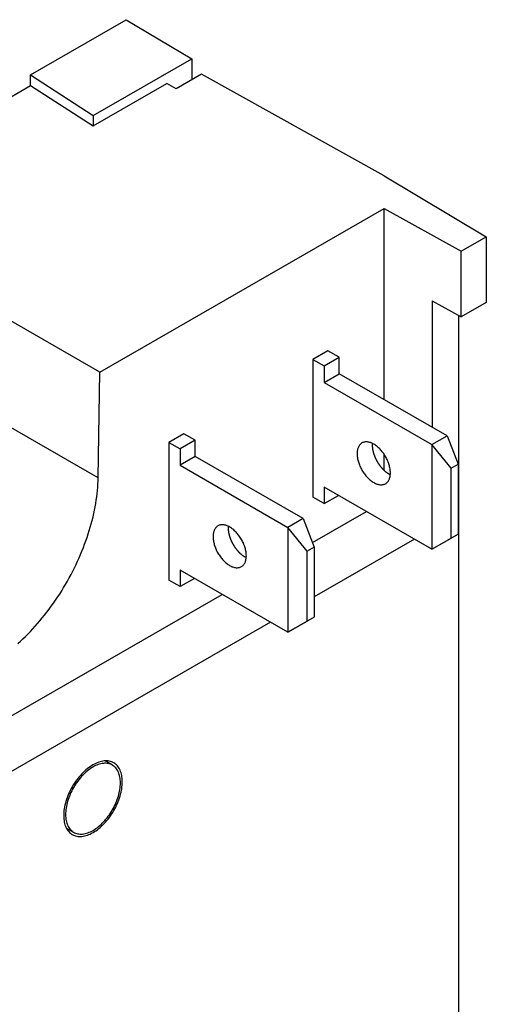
# Model space of a CAD drawing. Extents: x 35 to 270, y 100 to 375.
# Tile 7 of 14: x 253 to 270, y 136 to 173. Entities that reach past the tile are written whole.
import ezdxf

# ---------------------------------------------------------------- set-up
doc = ezdxf.new("R2010")
doc.units = 0
doc.layers.add('ARÊTES_TANGENTES_VISIBLES_', color=7, linetype='CONTINUOUS')
doc.layers.add('ARÊTES_VISIBLES_ISO_', color=7, linetype='CONTINUOUS')

msp = doc.modelspace()

# ---------------------------------------------------------------- linework, layer by layer
at = {"layer": 'ARÊTES_TANGENTES_VISIBLES_'}
msp.add_line((255.769, 155.361), (246.93, 160.451), dxfattribs=at)
at = {"layer": 'ARÊTES_VISIBLES_ISO_'}
for p, q in [((253.239, 170.447), (256.813, 172.505)), ((256.813, 172.505), (259.267, 171.043)), ((255.584, 168.922), (259.267, 171.043)), ((259.267, 171.043), (259.267, 170.252)), ((253.239, 170.038), (253.239, 170.447)), ((253.239, 170.447), (255.584, 168.922)), ((259.631, 170.461), (258.687, 169.918)), ((266.465, 166.66), (259.631, 170.461)), ((248.383, 167.242), (253.239, 170.038)), ((253.239, 170.038), (255.584, 168.538)), ((255.584, 168.538), (258.334, 170.122)), ((258.687, 169.918), (258.334, 170.122)), ((255.584, 168.922), (255.584, 168.538)), ((266.465, 166.66), (270.287, 164.382)), ((255.828, 159.313), (266.465, 165.439)), ((266.465, 165.439), (269.343, 163.838)), ((266.465, 158.295), (266.465, 165.439)), ((255.828, 159.313), (246.989, 164.403)), ((269.343, 163.838), (270.287, 164.382)), ((270.287, 164.382), (270.287, 161.929)), ((269.343, 161.386), (269.343, 163.838)), ((268.264, 161.986), (269.343, 161.386)), ((268.264, 161.986), (268.264, 157.259)), ((270.287, 161.929), (269.343, 161.386)), ((269.244, 161.441), (269.244, 124.103)), ((264.365, 160.117), (263.8, 159.791)), ((264.789, 159.873), (264.365, 160.117)), ((263.8, 159.791), (264.224, 159.547)), ((263.8, 159.791), (263.8, 154.641)), ((264.224, 159.547), (264.789, 159.873)), ((264.224, 159.547), (264.224, 158.934)), ((264.789, 159.26), (264.789, 159.873)), ((255.769, 155.361), (255.828, 159.313)), ((264.224, 158.934), (264.789, 159.26)), ((268.82, 156.939), (264.789, 159.26)), ((264.224, 158.934), (268.254, 156.613)), ((258.977, 157.014), (258.411, 156.689)), ((259.401, 156.77), (258.977, 157.014)), ((258.411, 156.689), (258.411, 151.538)), ((258.411, 156.689), (258.836, 156.444)), ((259.401, 156.77), (258.836, 156.444)), ((259.401, 156.157), (259.401, 156.77)), ((268.254, 156.613), (268.82, 156.939)), ((268.254, 156.613), (268.254, 152.689)), ((268.972, 155.72), (268.254, 156.613)), ((268.82, 156.939), (269.234, 155.872)), ((258.836, 156.444), (258.836, 155.831)), ((266.465, 155.643), (266.465, 156.243)), ((259.401, 156.157), (258.836, 155.831)), ((263.432, 153.836), (259.401, 156.157)), ((268.972, 155.72), (269.234, 155.872)), ((269.234, 155.872), (269.234, 153.255)), ((258.836, 155.831), (262.866, 153.51)), ((268.972, 153.104), (268.972, 155.72)), ((264.224, 155.01), (264.224, 154.397)), ((268.254, 152.689), (264.224, 155.01)), ((264.224, 154.397), (263.8, 154.641)), ((264.224, 154.397), (264.756, 154.703)), ((263.78, 152.938), (265.801, 154.101)), ((263.432, 153.836), (262.866, 153.51)), ((263.432, 153.836), (263.846, 152.769)), ((262.866, 153.51), (262.866, 149.586)), ((263.583, 152.618), (262.866, 153.51)), ((267.6, 153.065), (263.846, 150.904)), ((268.254, 152.689), (268.972, 153.104)), ((268.254, 152.689), (268.82, 153.014)), ((269.234, 153.255), (268.82, 153.014)), ((268.972, 153.104), (269.234, 153.255)), ((263.846, 152.769), (263.583, 152.618)), ((263.583, 150.001), (263.583, 152.618)), ((263.846, 152.769), (263.846, 150.153)), ((258.836, 151.907), (258.836, 151.294)), ((262.866, 149.586), (258.836, 151.907)), ((258.836, 151.294), (258.411, 151.538)), ((259.368, 151.6), (258.836, 151.294)), ((249.766, 144.867), (260.413, 150.998)), ((262.212, 149.963), (249.831, 142.833)), ((262.866, 149.586), (263.583, 150.001)), ((263.846, 150.153), (263.432, 149.912)), ((263.846, 150.153), (263.583, 150.001)), ((263.432, 149.912), (262.866, 149.586)), ((256.308, 144.607), (256.037, 144.771)), ((254.861, 142.095), (254.584, 142.247))]:
    msp.add_line(p, q, dxfattribs=at)
for points in [[(266.516, 155.142, 0), (266.537, 155.156, 0), (266.557, 155.171, 0), (266.575, 155.188, 0), (266.593, 155.207, 0), (266.61, 155.227, 0), (266.625, 155.249, 0), (266.638, 155.272, 0), (266.651, 155.298, 0), (266.662, 155.324, 0), (266.672, 155.352, 0), (266.68, 155.381, 0), (266.686, 155.412, 0), (266.692, 155.444, 0), (266.696, 155.476, 0), (266.698, 155.51, 0), (266.699, 155.545, 0), (266.698, 155.581, 0), (266.696, 155.617, 0), (266.692, 155.655, 0), (266.687, 155.692, 0), (266.68, 155.731, 0), (266.672, 155.769, 0), (266.663, 155.808, 0), (266.652, 155.848, 0), (266.639, 155.887, 0), (266.626, 155.926, 0), (266.611, 155.966, 0), (266.594, 156.005, 0), (266.577, 156.044, 0), (266.558, 156.083, 0), (266.538, 156.121, 0), (266.517, 156.159, 0), (266.495, 156.196, 0), (266.472, 156.232, 0), (266.448, 156.268, 0), (266.423, 156.303, 0), (266.397, 156.336, 0), (266.371, 156.369, 0), (266.344, 156.401, 0), (266.316, 156.431, 0), (266.287, 156.46, 0), (266.258, 156.488, 0), (266.229, 156.515, 0), (266.199, 156.54, 0), (266.169, 156.563, 0), (266.139, 156.585, 0), (266.108, 156.605, 0), (266.078, 156.624, 0), (266.047, 156.64, 0), (266.017, 156.655, 0), (265.986, 156.669, 0), (265.956, 156.68, 0), (265.926, 156.69, 0), (265.897, 156.697, 0), (265.868, 156.703, 0), (265.839, 156.707, 0), (265.811, 156.708, 0), (265.784, 156.708, 0), (265.758, 156.706, 0), (265.732, 156.702, 0), (265.707, 156.697, 0), (265.683, 156.689, 0), (265.659, 156.679, 0), (265.637, 156.668, 0), (265.616, 156.654, 0), (265.596, 156.639, 0), (265.577, 156.622, 0), (265.56, 156.603, 0), (265.543, 156.583, 0), (265.528, 156.561, 0), (265.514, 156.537, 0), (265.502, 156.512, 0), (265.491, 156.486, 0), (265.481, 156.458, 0), (265.473, 156.429, 0), (265.466, 156.398, 0), (265.461, 156.366, 0), (265.457, 156.333, 0), (265.455, 156.299, 0), (265.454, 156.265, 0), (265.455, 156.229, 0), (265.457, 156.192, 0), (265.461, 156.155, 0), (265.466, 156.118, 0), (265.473, 156.079, 0), (265.481, 156.041, 0), (265.49, 156.001, 0), (265.501, 155.962, 0), (265.513, 155.923, 0), (265.527, 155.883, 0), (265.542, 155.844, 0), (265.558, 155.805, 0), (265.576, 155.766, 0), (265.595, 155.727, 0), (265.615, 155.689, 0), (265.636, 155.651, 0), (265.658, 155.614, 0), (265.681, 155.578, 0), (265.705, 155.542, 0), (265.73, 155.507, 0), (265.755, 155.473, 0), (265.782, 155.441, 0), (265.809, 155.409, 0), (265.837, 155.379, 0), (265.866, 155.349, 0), (265.895, 155.322, 0), (265.924, 155.295, 0), (265.954, 155.27, 0), (265.984, 155.247, 0), (266.014, 155.225, 0), (266.045, 155.205, 0), (266.075, 155.186, 0), (266.106, 155.169, 0), (266.136, 155.154, 0), (266.167, 155.141, 0), (266.197, 155.13, 0), (266.226, 155.12, 0), (266.256, 155.113, 0), (266.285, 155.107, 0), (266.313, 155.103, 0), (266.341, 155.101, 0), (266.369, 155.101, 0), (266.395, 155.103, 0), (266.421, 155.107, 0), (266.446, 155.113, 0), (266.47, 155.121, 0), (266.493, 155.131, 0), (266.516, 155.142, 0)], [(266.022, 156.653, 0), (266.022, 156.643, 0), (266.021, 156.634, 0), (266.021, 156.624, 0), (266.02, 156.615, 0), (266.02, 156.605, 0), (266.02, 156.595, 0), (266.02, 156.586, 0), (266.02, 156.576, 0), (266.02, 156.566, 0), (266.02, 156.556, 0), (266.021, 156.546, 0), (266.022, 156.535, 0), (266.022, 156.525, 0), (266.023, 156.515, 0), (266.024, 156.505, 0), (266.025, 156.494, 0), (266.026, 156.484, 0), (266.027, 156.474, 0), (266.029, 156.463, 0), (266.03, 156.453, 0), (266.032, 156.442, 0), (266.033, 156.431, 0), (266.035, 156.421, 0), (266.037, 156.41, 0), (266.039, 156.399, 0), (266.041, 156.389, 0), (266.044, 156.378, 0), (266.046, 156.367, 0), (266.049, 156.356, 0), (266.051, 156.345, 0), (266.054, 156.334, 0), (266.057, 156.324, 0), (266.06, 156.313, 0), (266.063, 156.302, 0), (266.066, 156.291, 0), (266.069, 156.28, 0), (266.073, 156.269, 0), (266.076, 156.258, 0), (266.08, 156.247, 0), (266.083, 156.236, 0), (266.087, 156.225, 0), (266.091, 156.214, 0), (266.095, 156.203, 0), (266.099, 156.192, 0), (266.103, 156.181, 0), (266.108, 156.17, 0), (266.112, 156.159, 0), (266.117, 156.148, 0), (266.121, 156.137, 0), (266.126, 156.126, 0), (266.131, 156.116, 0), (266.135, 156.105, 0), (266.14, 156.094, 0), (266.146, 156.083, 0), (266.151, 156.072, 0), (266.156, 156.061, 0), (266.161, 156.051, 0), (266.167, 156.04, 0), (266.172, 156.029, 0), (266.178, 156.019, 0), (266.184, 156.008, 0), (266.189, 155.998, 0), (266.195, 155.987, 0), (266.201, 155.977, 0), (266.207, 155.966, 0), (266.213, 155.956, 0), (266.22, 155.946, 0), (266.226, 155.936, 0), (266.232, 155.925, 0), (266.239, 155.915, 0), (266.245, 155.905, 0), (266.252, 155.895, 0), (266.258, 155.885, 0), (266.265, 155.875, 0), (266.272, 155.866, 0), (266.279, 155.856, 0), (266.286, 155.846, 0), (266.293, 155.836, 0), (266.3, 155.827, 0), (266.307, 155.818, 0), (266.314, 155.808, 0), (266.321, 155.799, 0), (266.329, 155.79, 0), (266.336, 155.78, 0), (266.344, 155.771, 0), (266.351, 155.762, 0), (266.359, 155.754, 0), (266.366, 155.745, 0), (266.374, 155.736, 0), (266.381, 155.727, 0), (266.389, 155.719, 0), (266.397, 155.711, 0), (266.405, 155.702, 0), (266.413, 155.694, 0), (266.421, 155.686, 0), (266.429, 155.678, 0), (266.437, 155.67, 0), (266.445, 155.662, 0), (266.453, 155.654, 0), (266.461, 155.647, 0), (266.469, 155.639, 0), (266.477, 155.632, 0), (266.485, 155.625, 0), (266.494, 155.618, 0), (266.502, 155.61, 0), (266.51, 155.604, 0), (266.519, 155.597, 0), (266.527, 155.59, 0), (266.535, 155.583, 0), (266.544, 155.577, 0), (266.552, 155.571, 0), (266.56, 155.565, 0), (266.569, 155.558, 0), (266.577, 155.552, 0), (266.586, 155.547, 0), (266.594, 155.541, 0), (266.603, 155.535, 0), (266.611, 155.53, 0), (266.62, 155.525, 0), (266.628, 155.519, 0), (266.637, 155.514, 0), (266.645, 155.509, 0), (266.654, 155.505, 0), (266.662, 155.5, 0), (266.671, 155.496, 0), (266.679, 155.491, 0), (266.688, 155.487, 0), (266.696, 155.483, 0)], [(252.764, 149.159, 0), (252.859, 149.246, 0), (252.954, 149.334, 0), (253.048, 149.425, 0), (253.141, 149.518, 0), (253.233, 149.614, 0), (253.324, 149.711, 0), (253.414, 149.81, 0), (253.503, 149.911, 0), (253.592, 150.014, 0), (253.679, 150.119, 0), (253.765, 150.226, 0), (253.849, 150.334, 0), (253.933, 150.444, 0), (254.015, 150.555, 0), (254.096, 150.668, 0), (254.175, 150.782, 0), (254.253, 150.898, 0), (254.329, 151.015, 0), (254.404, 151.133, 0), (254.477, 151.253, 0), (254.548, 151.373, 0), (254.618, 151.495, 0), (254.686, 151.617, 0), (254.753, 151.741, 0), (254.817, 151.865, 0), (254.88, 151.99, 0), (254.941, 152.115, 0), (255, 152.241, 0), (255.056, 152.368, 0), (255.111, 152.495, 0), (255.164, 152.622, 0), (255.215, 152.75, 0), (255.264, 152.877, 0), (255.311, 153.005, 0), (255.355, 153.133, 0), (255.398, 153.261, 0), (255.438, 153.389, 0), (255.476, 153.517, 0), (255.512, 153.644, 0), (255.545, 153.771, 0), (255.576, 153.898, 0), (255.605, 154.024, 0), (255.632, 154.15, 0), (255.656, 154.275, 0), (255.678, 154.399, 0), (255.698, 154.523, 0), (255.715, 154.646, 0), (255.73, 154.768, 0), (255.743, 154.888, 0), (255.753, 155.008, 0), (255.761, 155.127, 0), (255.766, 155.244, 0), (255.769, 155.361, 0)], [(261.127, 152.039, 0), (261.149, 152.053, 0), (261.169, 152.068, 0), (261.187, 152.085, 0), (261.205, 152.104, 0), (261.221, 152.124, 0), (261.236, 152.146, 0), (261.25, 152.17, 0), (261.263, 152.195, 0), (261.274, 152.221, 0), (261.283, 152.249, 0), (261.292, 152.279, 0), (261.298, 152.309, 0), (261.304, 152.341, 0), (261.307, 152.374, 0), (261.31, 152.408, 0), (261.311, 152.442, 0), (261.31, 152.478, 0), (261.308, 152.515, 0), (261.304, 152.552, 0), (261.299, 152.59, 0), (261.292, 152.628, 0), (261.284, 152.666, 0), (261.275, 152.706, 0), (261.264, 152.745, 0), (261.251, 152.784, 0), (261.238, 152.824, 0), (261.223, 152.863, 0), (261.206, 152.902, 0), (261.189, 152.941, 0), (261.17, 152.98, 0), (261.15, 153.018, 0), (261.129, 153.056, 0), (261.107, 153.093, 0), (261.084, 153.129, 0), (261.06, 153.165, 0), (261.035, 153.2, 0), (261.009, 153.234, 0), (260.983, 153.266, 0), (260.955, 153.298, 0), (260.927, 153.328, 0), (260.899, 153.358, 0), (260.87, 153.385, 0), (260.841, 153.412, 0), (260.811, 153.437, 0), (260.781, 153.46, 0), (260.75, 153.482, 0), (260.72, 153.502, 0), (260.689, 153.521, 0), (260.659, 153.538, 0), (260.628, 153.553, 0), (260.598, 153.566, 0), (260.568, 153.577, 0), (260.538, 153.587, 0), (260.509, 153.594, 0), (260.48, 153.6, 0), (260.451, 153.604, 0), (260.423, 153.606, 0), (260.396, 153.606, 0), (260.369, 153.604, 0), (260.344, 153.6, 0), (260.319, 153.594, 0), (260.294, 153.586, 0), (260.271, 153.576, 0), (260.249, 153.565, 0), (260.228, 153.551, 0), (260.208, 153.536, 0), (260.189, 153.519, 0), (260.172, 153.501, 0), (260.155, 153.48, 0), (260.14, 153.458, 0), (260.126, 153.435, 0), (260.114, 153.409, 0), (260.103, 153.383, 0), (260.093, 153.355, 0), (260.085, 153.326, 0), (260.078, 153.295, 0), (260.073, 153.263, 0), (260.069, 153.231, 0), (260.067, 153.197, 0), (260.066, 153.162, 0), (260.067, 153.126, 0), (260.069, 153.09, 0), (260.073, 153.052, 0), (260.078, 153.015, 0), (260.084, 152.976, 0), (260.092, 152.938, 0), (260.102, 152.899, 0), (260.113, 152.859, 0), (260.125, 152.82, 0), (260.139, 152.781, 0), (260.154, 152.741, 0), (260.17, 152.702, 0), (260.188, 152.663, 0), (260.206, 152.624, 0), (260.226, 152.586, 0), (260.247, 152.548, 0), (260.269, 152.511, 0), (260.293, 152.475, 0), (260.317, 152.439, 0), (260.342, 152.404, 0), (260.367, 152.371, 0), (260.394, 152.338, 0), (260.421, 152.306, 0), (260.449, 152.276, 0), (260.477, 152.247, 0), (260.506, 152.219, 0), (260.536, 152.192, 0), (260.566, 152.167, 0), (260.596, 152.144, 0), (260.626, 152.122, 0), (260.657, 152.102, 0), (260.687, 152.083, 0), (260.718, 152.067, 0), (260.748, 152.052, 0), (260.778, 152.038, 0), (260.808, 152.027, 0), (260.838, 152.017, 0), (260.868, 152.01, 0), (260.897, 152.004, 0), (260.925, 152, 0), (260.953, 151.999, 0), (260.981, 151.999, 0), (261.007, 152.001, 0), (261.033, 152.005, 0), (261.058, 152.011, 0), (261.082, 152.018, 0), (261.105, 152.028, 0), (261.127, 152.039, 0)], [(260.634, 153.55, 0), (260.634, 153.541, 0), (260.633, 153.531, 0), (260.632, 153.522, 0), (260.632, 153.512, 0), (260.632, 153.502, 0), (260.632, 153.493, 0), (260.632, 153.483, 0), (260.632, 153.473, 0), (260.632, 153.463, 0), (260.632, 153.453, 0), (260.633, 153.443, 0), (260.633, 153.433, 0), (260.634, 153.422, 0), (260.635, 153.412, 0), (260.636, 153.402, 0), (260.637, 153.392, 0), (260.638, 153.381, 0), (260.639, 153.371, 0), (260.641, 153.36, 0), (260.642, 153.35, 0), (260.644, 153.339, 0), (260.645, 153.329, 0), (260.647, 153.318, 0), (260.649, 153.307, 0), (260.651, 153.296, 0), (260.653, 153.286, 0), (260.656, 153.275, 0), (260.658, 153.264, 0), (260.66, 153.253, 0), (260.663, 153.242, 0), (260.666, 153.232, 0), (260.669, 153.221, 0), (260.672, 153.21, 0), (260.675, 153.199, 0), (260.678, 153.188, 0), (260.681, 153.177, 0), (260.684, 153.166, 0), (260.688, 153.155, 0), (260.691, 153.144, 0), (260.695, 153.133, 0), (260.699, 153.122, 0), (260.703, 153.111, 0), (260.707, 153.1, 0), (260.711, 153.089, 0), (260.715, 153.078, 0), (260.719, 153.067, 0), (260.724, 153.056, 0), (260.728, 153.045, 0), (260.733, 153.034, 0), (260.738, 153.024, 0), (260.742, 153.013, 0), (260.747, 153.002, 0), (260.752, 152.991, 0), (260.757, 152.98, 0), (260.763, 152.969, 0), (260.768, 152.959, 0), (260.773, 152.948, 0), (260.779, 152.937, 0), (260.784, 152.927, 0), (260.79, 152.916, 0), (260.795, 152.905, 0), (260.801, 152.895, 0), (260.807, 152.884, 0), (260.813, 152.874, 0), (260.819, 152.864, 0), (260.825, 152.853, 0), (260.831, 152.843, 0), (260.838, 152.833, 0), (260.844, 152.823, 0), (260.851, 152.812, 0), (260.857, 152.802, 0), (260.864, 152.792, 0), (260.87, 152.782, 0), (260.877, 152.772, 0), (260.884, 152.763, 0), (260.891, 152.753, 0), (260.898, 152.743, 0), (260.905, 152.734, 0), (260.912, 152.724, 0), (260.919, 152.715, 0), (260.926, 152.705, 0), (260.933, 152.696, 0), (260.941, 152.687, 0), (260.948, 152.678, 0), (260.955, 152.669, 0), (260.963, 152.66, 0), (260.97, 152.651, 0), (260.978, 152.642, 0), (260.986, 152.633, 0), (260.993, 152.625, 0), (261.001, 152.616, 0), (261.009, 152.608, 0), (261.017, 152.599, 0), (261.025, 152.591, 0), (261.032, 152.583, 0), (261.04, 152.575, 0), (261.048, 152.567, 0), (261.056, 152.559, 0), (261.065, 152.552, 0), (261.073, 152.544, 0), (261.081, 152.536, 0), (261.089, 152.529, 0), (261.097, 152.522, 0), (261.105, 152.515, 0), (261.114, 152.508, 0), (261.122, 152.501, 0), (261.13, 152.494, 0), (261.139, 152.487, 0), (261.147, 152.481, 0), (261.155, 152.474, 0), (261.164, 152.468, 0), (261.172, 152.462, 0), (261.181, 152.456, 0), (261.189, 152.45, 0), (261.198, 152.444, 0), (261.206, 152.438, 0), (261.215, 152.433, 0), (261.223, 152.427, 0), (261.232, 152.422, 0), (261.24, 152.417, 0), (261.249, 152.412, 0), (261.257, 152.407, 0), (261.266, 152.402, 0), (261.274, 152.397, 0), (261.283, 152.393, 0), (261.291, 152.388, 0), (261.299, 152.384, 0), (261.308, 152.38, 0)], [(256.349, 144.699, 0), (256.31, 144.72, 0), (256.27, 144.737, 0), (256.227, 144.75, 0), (256.183, 144.761, 0), (256.138, 144.768, 0), (256.091, 144.771, 0), (256.043, 144.771, 0), (255.993, 144.768, 0), (255.943, 144.762, 0), (255.892, 144.752, 0), (255.84, 144.738, 0), (255.788, 144.721, 0), (255.735, 144.701, 0), (255.681, 144.678, 0), (255.628, 144.652, 0), (255.574, 144.622, 0), (255.52, 144.589, 0), (255.466, 144.554, 0), (255.413, 144.515, 0), (255.36, 144.474, 0), (255.308, 144.43, 0), (255.256, 144.384, 0), (255.205, 144.335, 0), (255.154, 144.283, 0), (255.105, 144.23, 0), (255.057, 144.174, 0), (255.011, 144.116, 0), (254.965, 144.057, 0), (254.921, 143.996, 0), (254.879, 143.933, 0), (254.838, 143.869, 0), (254.799, 143.803, 0), (254.762, 143.737, 0), (254.727, 143.669, 0), (254.694, 143.601, 0), (254.663, 143.533, 0), (254.635, 143.464, 0), (254.608, 143.394, 0), (254.584, 143.325, 0), (254.562, 143.255, 0), (254.543, 143.186, 0), (254.526, 143.117, 0), (254.512, 143.049, 0), (254.501, 142.982, 0), (254.491, 142.915, 0), (254.485, 142.85, 0), (254.481, 142.785, 0), (254.48, 142.723, 0), (254.481, 142.661, 0), (254.485, 142.601, 0), (254.492, 142.544, 0), (254.501, 142.488, 0), (254.513, 142.434, 0), (254.528, 142.382, 0), (254.545, 142.333, 0), (254.564, 142.286, 0), (254.586, 142.242, 0), (254.61, 142.201, 0), (254.637, 142.162, 0), (254.666, 142.126, 0), (254.697, 142.093, 0), (254.73, 142.063, 0), (254.765, 142.036, 0), (254.802, 142.013, 0), (254.841, 141.993, 0), (254.882, 141.976, 0), (254.925, 141.962, 0), (254.969, 141.951, 0), (255.014, 141.945, 0), (255.061, 141.941, 0), (255.109, 141.941, 0), (255.158, 141.944, 0), (255.209, 141.951, 0), (255.26, 141.961, 0), (255.312, 141.974, 0), (255.364, 141.991, 0), (255.417, 142.011, 0), (255.471, 142.034, 0), (255.524, 142.061, 0), (255.578, 142.09, 0), (255.632, 142.123, 0), (255.685, 142.158, 0), (255.739, 142.197, 0), (255.792, 142.238, 0), (255.844, 142.282, 0), (255.896, 142.329, 0), (255.947, 142.378, 0), (255.997, 142.429, 0), (256.046, 142.483, 0), (256.094, 142.538, 0), (256.141, 142.596, 0), (256.187, 142.656, 0), (256.23, 142.717, 0), (256.273, 142.779, 0), (256.313, 142.844, 0), (256.352, 142.909, 0), (256.389, 142.975, 0), (256.424, 143.043, 0), (256.457, 143.111, 0), (256.488, 143.18, 0), (256.517, 143.249, 0), (256.543, 143.318, 0), (256.568, 143.388, 0), (256.589, 143.457, 0), (256.609, 143.526, 0), (256.625, 143.595, 0), (256.64, 143.663, 0), (256.651, 143.731, 0), (256.66, 143.797, 0), (256.667, 143.863, 0), (256.671, 143.927, 0), (256.672, 143.99, 0), (256.67, 144.051, 0), (256.666, 144.111, 0), (256.66, 144.169, 0), (256.65, 144.225, 0), (256.639, 144.278, 0), (256.624, 144.33, 0), (256.607, 144.379, 0), (256.588, 144.426, 0), (256.566, 144.47, 0), (256.541, 144.512, 0), (256.515, 144.55, 0), (256.486, 144.586, 0), (256.455, 144.619, 0), (256.422, 144.649, 0), (256.387, 144.676, 0), (256.349, 144.699, 0)], [(256.299, 144.613, 0), (256.263, 144.632, 0), (256.225, 144.648, 0), (256.185, 144.66, 0), (256.144, 144.67, 0), (256.101, 144.677, 0), (256.057, 144.68, 0), (256.012, 144.68, 0), (255.966, 144.677, 0), (255.919, 144.671, 0), (255.872, 144.661, 0), (255.823, 144.649, 0), (255.774, 144.633, 0), (255.724, 144.615, 0), (255.674, 144.593, 0), (255.624, 144.568, 0), (255.574, 144.54, 0), (255.524, 144.51, 0), (255.473, 144.477, 0), (255.423, 144.441, 0), (255.374, 144.402, 0), (255.325, 144.361, 0), (255.276, 144.317, 0), (255.229, 144.271, 0), (255.182, 144.223, 0), (255.136, 144.173, 0), (255.091, 144.121, 0), (255.047, 144.067, 0), (255.005, 144.012, 0), (254.964, 143.954, 0), (254.924, 143.896, 0), (254.886, 143.836, 0), (254.849, 143.774, 0), (254.815, 143.712, 0), (254.782, 143.649, 0), (254.751, 143.586, 0), (254.722, 143.521, 0), (254.695, 143.457, 0), (254.671, 143.392, 0), (254.648, 143.327, 0), (254.628, 143.262, 0), (254.61, 143.197, 0), (254.594, 143.133, 0), (254.581, 143.069, 0), (254.57, 143.006, 0), (254.561, 142.944, 0), (254.555, 142.882, 0), (254.552, 142.822, 0), (254.551, 142.763, 0), (254.552, 142.706, 0), (254.556, 142.65, 0), (254.562, 142.596, 0), (254.571, 142.544, 0), (254.582, 142.493, 0), (254.595, 142.445, 0), (254.611, 142.399, 0), (254.629, 142.355, 0), (254.65, 142.314, 0), (254.673, 142.275, 0), (254.697, 142.239, 0), (254.724, 142.205, 0), (254.754, 142.175, 0), (254.785, 142.147, 0), (254.818, 142.122, 0), (254.852, 142.1, 0), (254.889, 142.081, 0), (254.927, 142.065, 0), (254.967, 142.052, 0), (255.008, 142.042, 0), (255.05, 142.036, 0), (255.094, 142.032, 0), (255.139, 142.032, 0), (255.185, 142.035, 0), (255.232, 142.041, 0), (255.28, 142.051, 0), (255.329, 142.063, 0), (255.378, 142.079, 0), (255.427, 142.098, 0), (255.477, 142.119, 0), (255.528, 142.144, 0), (255.578, 142.172, 0), (255.628, 142.202, 0), (255.678, 142.236, 0), (255.728, 142.272, 0), (255.778, 142.31, 0), (255.827, 142.351, 0), (255.875, 142.395, 0), (255.923, 142.441, 0), (255.97, 142.489, 0), (256.016, 142.539, 0), (256.061, 142.591, 0), (256.105, 142.645, 0), (256.147, 142.701, 0), (256.188, 142.758, 0), (256.228, 142.817, 0), (256.266, 142.877, 0), (256.302, 142.938, 0), (256.337, 143, 0), (256.37, 143.063, 0), (256.401, 143.127, 0), (256.429, 143.191, 0), (256.456, 143.256, 0), (256.481, 143.321, 0), (256.504, 143.386, 0), (256.524, 143.451, 0), (256.542, 143.515, 0), (256.558, 143.58, 0), (256.571, 143.643, 0), (256.582, 143.706, 0), (256.59, 143.769, 0), (256.596, 143.83, 0), (256.6, 143.89, 0), (256.601, 143.949, 0), (256.6, 144.006, 0), (256.596, 144.062, 0), (256.59, 144.116, 0), (256.581, 144.168, 0), (256.57, 144.219, 0), (256.556, 144.267, 0), (256.541, 144.313, 0), (256.522, 144.357, 0), (256.502, 144.398, 0), (256.479, 144.437, 0), (256.454, 144.473, 0), (256.427, 144.507, 0), (256.398, 144.538, 0), (256.367, 144.566, 0), (256.334, 144.591, 0), (256.299, 144.613, 0)]]:
    msp.add_polyline3d(points, dxfattribs=at)

doc.saveas('drawing.dxf')
